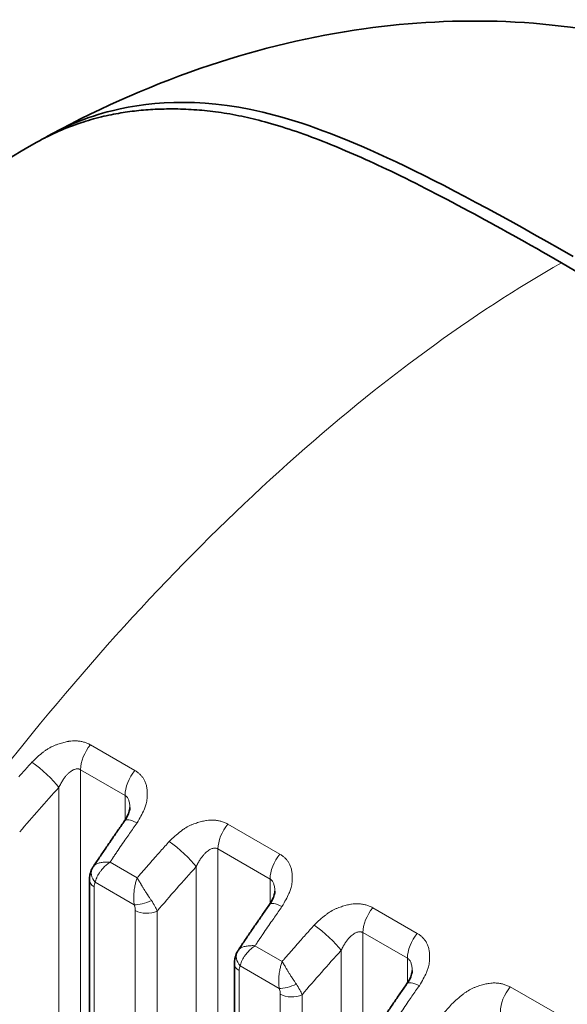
# Model space of a CAD drawing. Header units: millimetres. Extents: x 5 to 415, y 5 to 292.
# Tile 175 of 199: x 355 to 360, y 260 to 269. Entities that reach past the tile are written whole.
import ezdxf

# ---------------------------------------------------------------- set-up
doc = ezdxf.new("R2010")
doc.units = ezdxf.units.MM
doc.layers.add('Sichtbar (ISO)', color=7, linetype='Continuous', lineweight=35)
doc.layers.add('Sichtbar schmal (ISO)', color=7, linetype='Continuous', lineweight=18)

msp = doc.modelspace()

# ---------------------------------------------------------------- linework, layer by layer
at = {"layer": 'Sichtbar (ISO)'}
for p, q in [((356.05666257, 262.0093132), (356.05666257, 262.0093127)), ((355.68108775, 261.33391284), (355.68108775, 253.59432507)), ((357.40474417, 261.23099793), (357.40474417, 261.23099743)), ((357.02916935, 260.55559757), (357.02916935, 252.81558166)), ((358.6821151, 260.49350748), (358.6821151, 260.49350698))]:
    msp.add_line(p, q, dxfattribs=at)
for points, knots in [([(355.33274801, 268.27853481), (355.80177513, 268.53174923), (356.29476928, 268.74875005), (357.26670906, 269.07213585), (357.74682289, 269.18793888), (358.66865423, 269.31749506), (359.11358402, 269.34102713), (360.01170007, 269.3043403), (360.46913412, 269.23818702), (360.91195313, 269.12157702)], [0, 0, 0, 0, 0.3261029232, 0.3261029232, 0.6220244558, 0.6220244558, 0.8867307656, 0.8867307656, 1.1615136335, 1.1615136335, 1.1615136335, 1.1615136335]), ([(360.17756917, 267.13708788), (358.85198311, 267.90237609), (358.03707151, 268.28221721), (356.78085852, 268.62133484), (356.27895607, 268.58866167), (355.65330602, 268.43494233), (355.44447061, 268.34568959), (355.26245865, 268.2397987)], [-1.76560248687, -1.76560248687, -1.76560248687, -1.76560248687, -1.50898729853, -1.50898729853, -1.25023022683, -1.25023022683, -1.09088732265, -1.09088732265, -1.09088732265, -1.09088732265]), ([(360.07136768, 267.07806332), (359.75506005, 267.26069302), (359.46942726, 267.42044139), (359.20873779, 267.56062005), (358.92632421, 267.71248027), (358.67318439, 267.84137326), (358.44228433, 267.95105582), (358.22914582, 268.05230126), (358.03495717, 268.13717803), (357.85436362, 268.20798134), (357.6587206, 268.28468492), (357.47903294, 268.34487173), (357.31197595, 268.3902933), (357.23795685, 268.41041854), (357.16641737, 268.42764512), (357.09711504, 268.44220184), (357.02203751, 268.45797161), (356.94958552, 268.47060799), (356.87978847, 268.48041966), (356.80999141, 268.49023134), (356.7428493, 268.4972183), (356.67886043, 268.50199886), (356.60953915, 268.50717781), (356.54391855, 268.5097673), (356.4791606, 268.5104899), (356.42398222, 268.5111056), (356.36943015, 268.5103659), (356.31534781, 268.50815994), (356.2567586, 268.50577016), (356.19872068, 268.50165956), (356.14152697, 268.49583726), (356.08433327, 268.49001496), (356.02798379, 268.48248096), (355.97232786, 268.47320109), (355.91203394, 268.4631479), (355.85255398, 268.45104575), (355.79400023, 268.43689654), (355.72797995, 268.42094309), (355.66313715, 268.40238723), (355.59944226, 268.38120589), (355.53043947, 268.35825945), (355.46278389, 268.33223172), (355.396613, 268.30316606), (355.32680678, 268.27250357), (355.25865287, 268.23846016), (355.19211551, 268.20114475)], [0, 0, 0, 0, 0.05070209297, 0.05070209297, 0.05070209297, 0.10562936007, 0.10562936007, 0.10562936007, 0.15633145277, 0.15633145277, 0.15633145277, 0.21125871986, 0.21125871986, 0.21125871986, 0.23559572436, 0.23559572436, 0.23559572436, 0.26196081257, 0.26196081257, 0.26196081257, 0.28832590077, 0.28832590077, 0.28832590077, 0.31688807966, 0.31688807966, 0.31688807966, 0.34122508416, 0.34122508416, 0.34122508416, 0.36759017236, 0.36759017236, 0.36759017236, 0.39395526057, 0.39395526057, 0.39395526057, 0.42251743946, 0.42251743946, 0.42251743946, 0.45472174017, 0.45472174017, 0.45472174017, 0.48960973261, 0.48960973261, 0.48960973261, 0.52641441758, 0.52641441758, 0.52641441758, 0.52641441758]), ([(375.57110628, 258.12923764), (372.9878177, 259.62070923), (370.40452912, 261.11218083), (365.23795196, 264.09512403), (362.65466338, 265.58659562), (360.07136768, 267.07806332)], [-4.3840048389, -4.3840048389, -4.3840048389, -4.3840048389, -2.1920049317, -2.1920049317, -0.0000050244, -0.0000050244, -0.0000050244, -0.0000050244]), ([(356.00807943, 261.88747351), (356.02302137, 261.908881), (356.03509854, 261.9310918), (356.0467506, 261.96006871), (356.04959166, 261.96860463), (356.05537481, 261.99018566), (356.05666256, 262.00191545), (356.05666257, 262.0093127)], [0, 0, 0, 0, 0.017002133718, 0.017002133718, 0.024501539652, 0.024501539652, 0.037731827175, 0.037731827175, 0.037731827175, 0.037731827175]), ([(355.71761147, 261.46232707), (355.73675925, 261.49096033), (355.75595118, 261.51953678), (355.79442239, 261.5765746), (355.81370166, 261.60503597), (355.85234659, 261.66184218), (355.87171223, 261.69018702), (355.91052894, 261.74675873), (355.92997999, 261.7749856), (355.96896652, 261.83131994), (355.988502, 261.85942741), (356.00807921, 261.88747446)], [5.71702379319, 5.71702379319, 5.71702379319, 5.71702379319, 5.724218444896, 5.724218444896, 5.731413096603, 5.731413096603, 5.73860774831, 5.73860774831, 5.745802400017, 5.745802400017, 5.752997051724, 5.752997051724, 5.752997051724, 5.752997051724]), ([(355.68108775, 261.33391311), (355.68108792, 261.36531785), (355.68646591, 261.39707167), (355.7017929, 261.43444842), (355.70575155, 261.44259447), (355.71024568, 261.45044491)], [0, 0, 0, 0, 0.019851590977, 0.019851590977, 0.025538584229, 0.025538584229, 0.025538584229, 0.025538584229]), ([(357.35616104, 261.10915824), (357.37110297, 261.13056572), (357.38318014, 261.15277652), (357.3948322, 261.18175343), (357.39767327, 261.19028935), (357.40345641, 261.21187038), (357.40474417, 261.22360017), (357.40474417, 261.23099743)], [0, 0, 0, 0, 0.017002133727, 0.017002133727, 0.024501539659, 0.024501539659, 0.037731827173, 0.037731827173, 0.037731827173, 0.037731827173]), ([(357.06569307, 260.68401179), (357.08484085, 260.71264506), (357.10403278, 260.74122151), (357.14250399, 260.79825932), (357.16178327, 260.82672069), (357.20042819, 260.8835269), (357.21979384, 260.91187174), (357.25861054, 260.96844345), (357.27806159, 260.99667032), (357.31704812, 261.05300466), (357.33658361, 261.08111213), (357.35616081, 261.10915918)], [5.717023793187, 5.717023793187, 5.717023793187, 5.717023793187, 5.724218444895, 5.724218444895, 5.731413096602, 5.731413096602, 5.73860774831, 5.73860774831, 5.745802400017, 5.745802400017, 5.752997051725, 5.752997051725, 5.752997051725, 5.752997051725]), ([(357.02916935, 260.55559784), (357.02916952, 260.58700257), (357.03454752, 260.61875639), (357.0498745, 260.65613314), (357.05383315, 260.66427919), (357.05832728, 260.67212963)], [0, 0, 0, 0, 0.019851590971, 0.019851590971, 0.025538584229, 0.025538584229, 0.025538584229, 0.025538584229]), ([(358.63353196, 260.37166779), (358.64847389, 260.39307528), (358.66055107, 260.41528607), (358.67220313, 260.44426298), (358.67504419, 260.45279891), (358.68082733, 260.47437994), (358.68211509, 260.48610973), (358.6821151, 260.49350698)], [0, 0, 0, 0, 0.017002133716, 0.017002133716, 0.024501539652, 0.024501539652, 0.037731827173, 0.037731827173, 0.037731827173, 0.037731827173]), ([(358.34306399, 259.94652134), (358.36221178, 259.97515461), (358.38140371, 260.00373106), (358.41987492, 260.06076888), (358.43915419, 260.08923025), (358.47779911, 260.14603645), (358.49716476, 260.1743813), (358.53598146, 260.23095301), (358.55543251, 260.25917988), (358.59441905, 260.31551422), (358.61395453, 260.34362168), (358.63353174, 260.37166874)], [5.717023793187, 5.717023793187, 5.717023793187, 5.717023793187, 5.724218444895, 5.724218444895, 5.731413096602, 5.731413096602, 5.73860774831, 5.73860774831, 5.745802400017, 5.745802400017, 5.752997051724, 5.752997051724, 5.752997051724, 5.752997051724])]:
    msp.add_open_spline(points, degree=3, knots=knots, dxfattribs=at)
for points in [[(353.04347646, 266.61091409), (353.68725562, 267.21953054), (354.41066614, 267.76289274), (355.19211568, 268.20114444)], [(355.71024675, 261.45044677), (355.71256704, 261.45449969), (355.71502676, 261.45846232), (355.71761017, 261.46232583)], [(357.05832835, 260.6721315), (357.06064865, 260.67618441), (357.06310837, 260.68014705), (357.06569177, 260.68401055)]]:
    msp.add_open_spline(points, degree=3, dxfattribs=at)
at = {"layer": 'Sichtbar schmal (ISO)'}
for p, q in [((356.10427585, 262.35545322), (355.69055238, 262.59431657)), ((355.59900516, 262.36262877), (355.5990018, 253.79654556)), ((355.59900513, 262.36262878), (356.01272859, 262.12376548)), ((355.39651966, 262.19803256), (355.3965208, 253.97104249)), ((356.01272849, 261.89429077), (356.01272859, 262.1237655)), ((357.45235745, 261.57713794), (356.96792331, 261.85682613)), ((356.87637345, 261.62513967), (356.87635901, 253.05872864)), ((357.36081019, 261.34545018), (356.87637474, 261.62513874)), ((356.12513131, 261.35696033), (355.8723025, 261.50293113)), ((356.67389058, 261.46054212), (356.67389172, 253.23392036)), ((355.73435734, 261.31468385), (356.09812499, 261.10466265)), ((357.36081019, 261.34545021), (357.36081053, 261.11597615)), ((355.72502175, 261.27267559), (355.72502176, 253.53308781)), ((356.10746038, 253.31202176), (356.1074606, 261.05187442)), ((356.30994436, 253.30691748), (356.3099443, 261.04676999)), ((358.72972838, 260.8396475), (358.31600491, 261.07851085)), ((358.22445776, 260.84682302), (358.22446046, 252.2805871)), ((358.63818111, 260.60795978), (358.22445776, 260.84682302)), ((357.47321292, 260.57864506), (357.22038411, 260.72461586)), ((358.02197218, 260.68222684), (358.02197333, 252.4555896)), ((358.63818111, 260.60795978), (358.63818106, 260.3784851)), ((357.07310335, 260.49436031), (357.07310336, 252.7543444)), ((357.08243894, 260.53636857), (357.44620659, 260.32634737)), ((360.0070993, 260.10215705), (359.59337583, 260.3410204)), ((357.45554207, 252.53366909), (357.4555422, 260.27355914)), ((357.65802596, 252.52856487), (357.6580259, 260.26845471))]:
    msp.add_line(p, q, dxfattribs=at)
for centre, major_axis, ratio, start_param, end_param in [((355.77578181, 262.46469076), (-0.125, -0.21650635), 0.5773502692, 4.4300756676, 5.4977866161), ((355.23582152, 262.30860151), (0.18568234, -0.16739794), 0.1608180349, 0.6863492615, 2.2121573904), ((356.18950528, 262.22582741), (0.125, 0.21650635), 0.5773502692, 1.288483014, 2.3561936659), ((361.04269337, 254.66663275), (8.26169721, 12.00727927), 0.625476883, 1.3631954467, 1.4014168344), ((356.21307837, 261.74438237), (-0.20499916, 0.14309209), 0.2476391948, 5.329846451, 6.2831853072), ((357.05315274, 261.72720031), (-0.125, -0.21650635), 0.5773502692, 4.4300756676, 5.4977874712), ((360.94243641, 254.74109751), (6.46403917, 13.34286382), 0.5248291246, 1.2881239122, 1.2984045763), ((356.51319244, 261.57111106), (0.18568234, -0.16739794), 0.160818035, 0.6863492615, 2.2121573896), ((360.94242524, 254.74110292), (6.46403888, 13.34286322), 0.5248291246, 1.2984045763, 1.3011026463), ((357.53758688, 261.44751213), (0.125, 0.21650635), 0.5773502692, 1.288483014, 2.3561937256), ((360.94238789, 254.74112102), (-6.46403791, -13.34286121), 0.5248291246, 4.4444781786, 4.4456486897), ((362.16668793, 254.03467404), (-8.4032612, -12.21302369), 0.6254768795, 4.5173166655, 4.5275969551), ((355.84042329, 261.37592114), (-0.13017685, 0.07452507), 0.7739398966, 6.2831798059, 7.4306202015), ((362.16672858, 254.03464607), (8.40325956, 12.21302131), 0.6254768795, 1.3904841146, 1.3916917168), ((362.16669725, 254.03466763), (-8.40326082, -12.21302314), 0.6254768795, 4.5275969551, 4.5303255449), ((362.32006425, 253.92914233), (8.26169723, 12.00727927), 0.6254768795, 1.3631954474, 1.4014168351), ((355.83108775, 261.33391284), (-0.15, 0), 0.5773502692, 6.2831821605, 7.0685835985), ((355.80028309, 261.22271562), (-0.0481723, 0.10876919), 0.531627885, 0.372832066, 0.8760422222), ((356.2041637, 261.16597837), (-0.14179558, -0.0489286), 0.2606288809, 0.6408357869, 1.8639415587), ((356.13976923, 261.15176172), (-0.16855222, 0.1929249), 0.3460922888, 3.8708332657, 4.383902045), ((357.56115997, 260.9660671), (-0.20499916, 0.14309209), 0.2476391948, 5.329846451, 6.2831853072), ((356.21352632, 261.11311183), (0.15, 0), 0.5773502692, 3.9269936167, 5.4105201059), ((358.40123434, 260.94888504), (-0.125, -0.21650635), 0.5773502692, 4.4300756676, 5.4977865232), ((362.29051802, 253.96278223), (6.46403917, 13.34286381), 0.5248291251, 1.2881239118, 1.2984045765), ((357.86127404, 260.79279579), (0.18568234, -0.16739794), 0.160818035, 0.6863492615, 2.2121573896), ((358.81495781, 260.71002168), (0.125, 0.21650635), 0.5773502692, 1.288483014, 2.3561936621), ((362.2904695, 253.96280574), (-6.46403791, -13.34286121), 0.5248291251, 4.4444781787, 4.4456486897), ((362.29050685, 253.96278764), (6.46403888, 13.34286322), 0.5248291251, 1.2984045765, 1.3011026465), ((363.51476955, 253.25635875), (-8.40326119, -12.21302369), 0.6254768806, 4.5173166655, 4.5275969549), ((357.18850489, 260.59760587), (-0.13017685, 0.07452507), 0.7739398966, 6.2831798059, 7.4306202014), ((363.51477886, 253.25635234), (-8.40326082, -12.21302315), 0.6254768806, 4.5275969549, 4.5303255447), ((363.66814586, 253.15082704), (8.26169722, 12.00727927), 0.6254768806, 1.3631954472, 1.4014168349), ((357.17916935, 260.55559757), (-0.15, 0), 0.5773502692, 6.2831821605, 7.0685835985), ((363.5148102, 253.25633078), (8.40325955, 12.21302131), 0.6254768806, 1.3904841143, 1.3916917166), ((357.14836433, 260.44440071), (-0.04817191, 0.10876882), 0.5316283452, 0.3728336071, 0.8760450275), ((358.8385309, 260.22857665), (-0.20499916, 0.14309209), 0.2476391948, 5.329846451, 6.2831853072), ((357.5522453, 260.38766309), (-0.14179558, -0.0489286), 0.2606288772, 0.6408357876, 1.8639415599), ((357.48785081, 260.37344645), (-0.16855224, 0.19292491), 0.3460923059, 3.8708332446, 4.3839019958), ((359.67860526, 260.21139459), (-0.125, -0.21650635), 0.5773502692, 4.4300756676, 5.4977865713), ((357.56160792, 260.33479656), (0.15, 0), 0.5773502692, 3.9269936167, 5.4105201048), ((363.56788894, 253.22529179), (6.46403917, 13.34286382), 0.5248291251, 1.2881239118, 1.2984045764)]:
    msp.add_ellipse(centre, major_axis=major_axis, ratio=ratio, start_param=start_param, end_param=end_param, dxfattribs=at)
for points, knots in [([(354.72679557, 262.16429491), (354.81643555, 262.28133008), (354.90676323, 262.39705362), (354.99771497, 262.5114233), (356.6133243, 264.54301405), (358.42586165, 266.14739769), (360.07136768, 267.07806332)], [0, 0, 0, 0, 0.0532953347, 0.0532953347, 0.0532953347, 1, 1, 1, 1]), ([(355.69055238, 262.59431657), (355.67977338, 262.59996115), (355.66878143, 262.60495421), (355.65768288, 262.60928942), (355.64715559, 262.61340148), (355.63653129, 262.61692145), (355.62589047, 262.61987327), (355.61555181, 262.62274127), (355.60519748, 262.62507249), (355.59491531, 262.62689663), (355.58335908, 262.62894681), (355.57187007, 262.63023818), (355.56014815, 262.63086565), (355.54850598, 262.63148884), (355.53662821, 262.63145522), (355.52417483, 262.6306666), (355.5144227, 262.63004903), (355.50431622, 262.62896422), (355.49370176, 262.62728953), (355.49098797, 262.62686136), (355.48823975, 262.62640615), (355.48546273, 262.625923), (355.47201674, 262.62358369), (355.45789348, 262.62056747), (355.44372588, 262.61694846), (355.42852244, 262.61306485), (355.41327458, 262.60848843), (355.39869518, 262.60362852), (355.39056596, 262.60091871), (355.38264333, 262.5981263), (355.37503233, 262.59535295), (355.36640417, 262.59220896), (355.35823689, 262.58895725), (355.35029344, 262.58553553), (355.333155, 262.57815298), (355.31701169, 262.57003655), (355.29981855, 262.55971235), (355.29117004, 262.55451905), (355.28226551, 262.5487522), (355.27292765, 262.54213828), (355.26538467, 262.53679565), (355.25749648, 262.53093815), (355.24933965, 262.52460824), (355.23331311, 262.51217124), (355.21626283, 262.49791355), (355.19859328, 262.48212176), (355.18173266, 262.46705293), (355.16430002, 262.45059292), (355.14641418, 262.43280523)], [0, 0, 0, 0, 0.0696834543, 0.0696834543, 0.0696834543, 0.1357801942, 0.1357801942, 0.1357801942, 0.2, 0.2, 0.2, 0.272177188, 0.272177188, 0.272177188, 0.3438633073, 0.3438633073, 0.3438633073, 0.4, 0.4, 0.4, 0.4143524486, 0.4143524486, 0.4143524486, 0.4838452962, 0.4838452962, 0.4838452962, 0.5584189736, 0.5584189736, 0.5584189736, 0.6, 0.6, 0.6, 0.6471380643, 0.6471380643, 0.6471380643, 0.7488411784, 0.7488411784, 0.7488411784, 0.8, 0.8, 0.8, 0.8413253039, 0.8413253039, 0.8413253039, 0.9225212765, 0.9225212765, 0.9225212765, 1, 1, 1, 1]), ([(355.14641418, 262.43280523), (355.13279053, 262.41769275), (355.11905336, 262.40239348), (355.10542582, 262.38719143), (355.09176317, 262.37195021), (355.07821042, 262.3568071), (355.0646618, 262.34160767), (355.05111318, 262.32640825), (355.03756883, 262.31115234), (355.02408382, 262.295878)], [0.00085647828, 0.00085647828, 0.00085647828, 0.00085647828, 0.33333333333, 0.33333333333, 0.33333333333, 0.66666666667, 0.66666666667, 0.66666666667, 1, 1, 1, 1]), ([(355.39652003, 262.19803231), (355.40240659, 262.21069164), (355.41446098, 262.23432064), (355.43373303, 262.26598451), (355.45288859, 262.29261058), (355.47157921, 262.31458068), (355.48948595, 262.33223136), (355.50634471, 262.34593146), (355.52201819, 262.35613296), (355.53654081, 262.36333127), (355.55008662, 262.36796086), (355.56286947, 262.37029861), (355.57519393, 262.37044021), (355.58740168, 262.36818449), (355.59515751, 262.36485012), (355.59900512, 262.3626288)], [0.000003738, 0.000003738, 0.000003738, 0.000003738, 0.11501548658, 0.2202312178, 0.31702696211, 0.4063137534, 0.48850397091, 0.56383284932, 0.63287433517, 0.6967235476, 0.7569514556, 0.81530021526, 0.87314537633, 0.93356801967, 1, 1, 1, 1]), ([(356.12337776, 261.86875399), (356.13680176, 261.89057203), (356.14891172, 261.91143953), (356.15959866, 261.93119366), (356.17085722, 261.95200442), (356.18053108, 261.9715807), (356.18841656, 261.9893829), (356.19133195, 261.99596465), (356.19400363, 262.0023018), (356.19642222, 262.00835904), (356.20152846, 262.02114738), (356.20532843, 262.03277728), (356.20832516, 262.04384892), (356.21298016, 262.06104714), (356.21577239, 262.07690689), (356.21738158, 262.09390302), (356.2178141, 262.09847121), (356.21815251, 262.10312174), (356.21838815, 262.10790002), (356.21887601, 262.11779288), (356.21919662, 262.12823376), (356.21913048, 262.13887684), (356.21904726, 262.15226768), (356.21833663, 262.16597407), (356.21683702, 262.17928937), (356.2154321, 262.19176387), (356.21333592, 262.2038898), (356.21073358, 262.21514786), (356.20804913, 262.2267611), (356.20454602, 262.23741096), (356.20042057, 262.24734511), (356.19631965, 262.25722019), (356.19160393, 262.26639161), (356.18632146, 262.27508684), (356.18189724, 262.28236933), (356.17707254, 262.28931876), (356.17180077, 262.29603751), (356.17097255, 262.29709305), (356.17013496, 262.29814321), (356.16928788, 262.29918785), (356.16333589, 262.30652805), (356.15691721, 262.31359715), (356.15000574, 262.32034477), (356.14330966, 262.3268821), (356.13615071, 262.33311788), (356.12851291, 262.33899934), (356.12090987, 262.34485403), (356.11283194, 262.35035783), (356.10427585, 262.35545322)], [0, 0, 0, 0, 0.0818672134, 0.0818672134, 0.0818672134, 0.1681134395, 0.1681134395, 0.1681134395, 0.2, 0.2, 0.2, 0.2673204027, 0.2673204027, 0.2673204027, 0.3718930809, 0.3718930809, 0.3718930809, 0.4, 0.4, 0.4, 0.4581919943, 0.4581919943, 0.4581919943, 0.5314075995, 0.5314075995, 0.5314075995, 0.6, 0.6, 0.6, 0.6707564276, 0.6707564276, 0.6707564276, 0.7410920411, 0.7410920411, 0.7410920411, 0.8, 0.8, 0.8, 0.8092547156, 0.8092547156, 0.8092547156, 0.8742830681, 0.8742830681, 0.8742830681, 0.9372848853, 0.9372848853, 0.9372848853, 1, 1, 1, 1]), ([(356.01272859, 262.12376553), (356.01593801, 262.12191251), (356.02202946, 262.11756878), (356.0302222, 262.10914848), (356.03746085, 262.09882488), (356.04377021, 262.08639133), (356.04907473, 262.07159236), (356.05321923, 262.0541232), (356.05596851, 262.03365635), (356.05664764, 262.01814902), (356.05666257, 262.0096795), (356.05666257, 262.0093132)], [0, 0, 0, 0, 0.05541655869, 0.11012060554, 0.16573002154, 0.22336506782, 0.28408890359, 0.34891881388, 0.41891066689, 0.4950670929, 0.4985056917, 0.4985056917, 0.4985056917, 0.4985056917]), ([(356.02061886, 261.72059699), (356.03200965, 261.73707272), (356.04340159, 261.75356316), (356.05477543, 261.7700109), (356.06614927, 261.78645864), (356.07750489, 261.80286385), (356.08896909, 261.81936489), (356.10040439, 261.83582433), (356.11194801, 261.85237874), (356.12337776, 261.86875399)], [0, 0, 0, 0, 0.33333333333, 0.33333333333, 0.33333333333, 0.66666666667, 0.66666666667, 0.66666666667, 0.99915973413, 0.99915973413, 0.99915973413, 0.99915973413]), ([(356.96792331, 261.85682613), (356.9571443, 261.8624707), (356.94615236, 261.86746376), (356.9350538, 261.87179897), (356.92452651, 261.87591103), (356.91390222, 261.87943101), (356.90326139, 261.88238283), (356.89292273, 261.88525082), (356.88256841, 261.88758204), (356.87228623, 261.88940619), (356.86073001, 261.89145636), (356.84924099, 261.89274774), (356.83751907, 261.8933752), (356.8258769, 261.8939984), (356.81399914, 261.89396477), (356.80154575, 261.89317615), (356.79179363, 261.89255859), (356.78168714, 261.89147378), (356.77107269, 261.88979908), (356.7683589, 261.88937091), (356.76561067, 261.8889157), (356.76283365, 261.88843256), (356.74938767, 261.88609324), (356.73526441, 261.88307702), (356.7210968, 261.87945801), (356.70589336, 261.8755744), (356.6906455, 261.87099798), (356.67606611, 261.86613807), (356.66793688, 261.86342826), (356.66001426, 261.86063585), (356.65240326, 261.8578625), (356.6437751, 261.85471851), (356.63560781, 261.8514668), (356.62766437, 261.84804509), (356.61052592, 261.84066253), (356.59438261, 261.8325461), (356.57718947, 261.8222219), (356.56854096, 261.8170286), (356.55963644, 261.81126175), (356.55029858, 261.80464783), (356.54275559, 261.79930521), (356.53486741, 261.7934477), (356.52671058, 261.78711779), (356.51068404, 261.77468079), (356.49363375, 261.7604231), (356.4759642, 261.74463131), (356.45910358, 261.72956248), (356.44167094, 261.71310247), (356.4237851, 261.69531478)], [0, 0, 0, 0, 0.0696834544, 0.0696834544, 0.0696834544, 0.1357801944, 0.1357801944, 0.1357801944, 0.2, 0.2, 0.2, 0.2721771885, 0.2721771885, 0.2721771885, 0.3438633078, 0.3438633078, 0.3438633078, 0.4, 0.4, 0.4, 0.4143524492, 0.4143524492, 0.4143524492, 0.4838452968, 0.4838452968, 0.4838452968, 0.5584189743, 0.5584189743, 0.5584189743, 0.6, 0.6, 0.6, 0.6471380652, 0.6471380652, 0.6471380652, 0.7488411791, 0.7488411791, 0.7488411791, 0.8, 0.8, 0.8, 0.8413253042, 0.8413253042, 0.8413253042, 0.9225212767, 0.9225212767, 0.9225212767, 1, 1, 1, 1]), ([(356.4237851, 261.69531478), (356.41016142, 261.68020226), (356.39642421, 261.66490295), (356.38279662, 261.64970085), (356.36913394, 261.63445958), (356.35558114, 261.61931643), (356.34203249, 261.60411696), (356.32848383, 261.58891749), (356.31493943, 261.57366154), (356.30145437, 261.55838716)], [0.00085647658, 0.00085647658, 0.00085647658, 0.00085647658, 0.33333333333, 0.33333333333, 0.33333333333, 0.66666666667, 0.66666666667, 0.66666666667, 1, 1, 1, 1]), ([(355.91508594, 261.56601058), (355.91375096, 261.56405202), (355.91214679, 261.56169379), (355.91051362, 261.55929144), (355.90888045, 261.55688909), (355.90721827, 261.55444266), (355.90556517, 261.552005), (355.90391208, 261.54956734), (355.90226807, 261.54713845), (355.90062122, 261.54470037)], [0, 0, 0, 0, 0.3333333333, 0.3333333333, 0.3333333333, 0.6666666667, 0.6666666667, 0.6666666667, 1, 1, 1, 1]), ([(356.67389095, 261.46054187), (356.67977751, 261.47320119), (356.69183191, 261.49683019), (356.71110395, 261.52849406), (356.73025951, 261.55512013), (356.74895013, 261.57709023), (356.76685688, 261.59474092), (356.78371564, 261.60844101), (356.79938912, 261.61864251), (356.81391174, 261.62584083), (356.82745754, 261.63047042), (356.8402404, 261.63280816), (356.85256485, 261.63294976), (356.86477211, 261.63069414), (356.87252752, 261.62736006), (356.87637474, 261.6251391)], [0.000003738, 0.000003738, 0.000003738, 0.000003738, 0.11501548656, 0.22023121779, 0.31702696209, 0.40631375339, 0.4885039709, 0.56383284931, 0.63287433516, 0.69672354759, 0.75695145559, 0.81530021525, 0.87314537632, 0.93356801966, 0.99999253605, 0.99999253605, 0.99999253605, 0.99999253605]), ([(357.47145936, 261.09043872), (357.48488336, 261.11225676), (357.49699333, 261.13312426), (357.50768026, 261.15287839), (357.51893882, 261.17368915), (357.52861268, 261.19326542), (357.53649817, 261.21106762), (357.53941355, 261.21764937), (357.54208523, 261.22398653), (357.54450382, 261.23004377), (357.54961007, 261.2428321), (357.55341003, 261.25446201), (357.55640676, 261.26553365), (357.56106176, 261.28273186), (357.56385399, 261.29859162), (357.56546318, 261.31558774), (357.5658957, 261.32015594), (357.56623411, 261.32480646), (357.56646975, 261.32958474), (357.56695761, 261.33947761), (357.56727823, 261.34991849), (357.56721208, 261.36056157), (357.56712887, 261.3739524), (357.56641824, 261.38765879), (357.56491862, 261.40097409), (357.5635137, 261.4134486), (357.56141753, 261.42557452), (357.55881518, 261.43683258), (357.55613074, 261.44844583), (357.55262762, 261.45909568), (357.54850217, 261.46902984), (357.54440125, 261.47890491), (357.53968554, 261.48807633), (357.53440306, 261.49677157), (357.52997885, 261.50405405), (357.52515415, 261.51100349), (357.51988237, 261.51772223), (357.51905415, 261.51877778), (357.51821656, 261.51982793), (357.51736948, 261.52087258), (357.51141749, 261.52821277), (357.50499881, 261.53528188), (357.49808734, 261.54202949), (357.49139126, 261.54856683), (357.48423231, 261.55480261), (357.47659451, 261.56068407), (357.46899147, 261.56653876), (357.46091354, 261.57204255), (357.45235745, 261.57713794)], [0, 0, 0, 0, 0.0818672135, 0.0818672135, 0.0818672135, 0.1681134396, 0.1681134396, 0.1681134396, 0.2, 0.2, 0.2, 0.2673204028, 0.2673204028, 0.2673204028, 0.3718930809, 0.3718930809, 0.3718930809, 0.4, 0.4, 0.4, 0.4581919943, 0.4581919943, 0.4581919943, 0.5314075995, 0.5314075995, 0.5314075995, 0.6, 0.6, 0.6, 0.6707564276, 0.6707564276, 0.6707564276, 0.7410920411, 0.7410920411, 0.7410920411, 0.8, 0.8, 0.8, 0.8092547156, 0.8092547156, 0.8092547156, 0.8742830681, 0.8742830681, 0.8742830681, 0.9372848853, 0.9372848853, 0.9372848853, 1, 1, 1, 1]), ([(355.71760996, 261.46232461), (355.72179411, 261.46858183), (355.72762515, 261.47397919), (355.73451636, 261.47858841), (355.74299787, 261.48426131), (355.75305919, 261.48875916), (355.76391846, 261.49222846), (355.77477773, 261.49569775), (355.78644212, 261.49813215), (355.79851928, 261.49993446), (355.81059645, 261.50173677), (355.82308429, 261.50290908), (355.8354917, 261.5033428), (355.84789911, 261.50377652), (355.86023251, 261.50346465), (355.87230306, 261.50293043)], [0.03750046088, 0.03750046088, 0.03750046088, 0.03750046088, 0.2, 0.2, 0.2, 0.4, 0.4, 0.4, 0.6, 0.6, 0.6, 0.8, 0.8, 0.8, 0.9999999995, 0.9999999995, 0.9999999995, 0.9999999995]), ([(355.73435734, 261.31468385), (355.73582395, 261.32164815), (355.73774571, 261.32872234), (355.74006432, 261.33582931), (355.74241833, 261.34304478), (355.74518217, 261.35029391), (355.74830226, 261.35747436), (355.75179983, 261.36552352), (355.75574627, 261.3734857), (355.76005085, 261.38117785), (355.7640698, 261.38835957), (355.7683939, 261.39528985), (355.77302469, 261.40211726), (355.77840119, 261.41004411), (355.78419106, 261.417835), (355.79052141, 261.42568137), (355.79491941, 261.43113261), (355.79958077, 261.43660982), (355.80457801, 261.44215513), (355.80713692, 261.44499467), (355.80978226, 261.44785161), (355.81251303, 261.45071797), (355.82079846, 261.4594148), (355.82987613, 261.46820039), (355.83965596, 261.47683123), (355.84981183, 261.48579392), (355.86072333, 261.49458456), (355.87230232, 261.50293137)], [0, 0, 0, 0, 0.10570726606, 0.10570726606, 0.10570726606, 0.21302828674, 0.21302828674, 0.21302828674, 0.33333333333, 0.33333333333, 0.33333333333, 0.44565540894, 0.44565540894, 0.44565540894, 0.57606499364, 0.57606499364, 0.57606499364, 0.66666666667, 0.66666666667, 0.66666666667, 0.71306044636, 0.71306044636, 0.71306044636, 0.85382403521, 0.85382403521, 0.85382403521, 0.99999999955, 0.99999999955, 0.99999999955, 0.99999999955]), ([(355.87230232, 261.50293136), (355.87445887, 261.50604842), (355.876606, 261.50917122), (355.87873014, 261.51230373), (355.88085429, 261.51543623), (355.88295544, 261.51857844), (355.88507091, 261.52171378), (355.88718638, 261.52484911), (355.88931623, 261.5279775), (355.89116233, 261.53068433)], [0, 0, 0, 0, 0.33333333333, 0.33333333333, 0.33333333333, 0.66666666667, 0.66666666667, 0.66666666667, 0.99999955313, 0.99999955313, 0.99999955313, 0.99999955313]), ([(356.14699015, 261.38234604), (356.14491313, 261.37993293), (356.14253967, 261.37717849), (356.14015615, 261.37443105), (356.13763875, 261.3715293), (356.13511009, 261.36863543), (356.13260217, 261.36572603), (356.13009424, 261.36281664), (356.12760705, 261.35989172), (356.12513113, 261.35696056)], [0.01772805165, 0.01772805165, 0.01772805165, 0.01772805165, 0.33333333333, 0.33333333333, 0.33333333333, 0.66666666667, 0.66666666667, 0.66666666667, 1, 1, 1, 1]), ([(356.15862469, 261.39572155), (356.16058722, 261.39797569), (356.1625421, 261.40022361), (356.16450386, 261.4024817), (356.16646562, 261.40473979), (356.16843427, 261.40700804), (356.17036819, 261.40923585), (356.1721809, 261.41132402), (356.17396313, 261.41337663), (356.17547801, 261.41512325)], [0, 0, 0, 0, 0.33333333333, 0.33333333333, 0.33333333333, 0.66666666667, 0.66666666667, 0.66666666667, 0.97910780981, 0.97910780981, 0.97910780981, 0.97910780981]), ([(356.12513113, 261.35696056), (356.12075006, 261.3444409), (356.11671837, 261.33162404), (356.11317105, 261.31872828), (356.10979313, 261.30644838), (356.10685421, 261.29410223), (356.10437891, 261.2819444), (356.10363108, 261.27827131), (356.10292523, 261.27461518), (356.10226116, 261.27098215), (356.1007961, 261.26296698), (356.09953013, 261.25507041), (356.09844288, 261.24723957), (356.0969333, 261.23636688), (356.09576645, 261.22562092), (356.09490032, 261.21483906), (356.09418874, 261.20598117), (356.09368043, 261.19709751), (356.09336688, 261.18810234), (356.09332711, 261.1869615), (356.09329058, 261.18581896), (356.09325747, 261.18467494), (356.09298696, 261.17532773), (356.09294742, 261.16588326), (356.09321494, 261.15645864), (356.09346582, 261.1476206), (356.09398618, 261.13880036), (356.09480813, 261.13008359), (356.09561933, 261.12148074), (356.09672345, 261.11297888), (356.09812499, 261.10466265)], [0, 0, 0, 0, 0.1488141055, 0.1488141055, 0.1488141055, 0.2905212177, 0.2905212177, 0.2905212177, 0.3333333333, 0.3333333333, 0.3333333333, 0.4277854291, 0.4277854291, 0.4277854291, 0.5589268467, 0.5589268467, 0.5589268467, 0.6666666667, 0.6666666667, 0.6666666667, 0.680331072, 0.680331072, 0.680331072, 0.791975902, 0.791975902, 0.791975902, 0.8966721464, 0.8966721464, 0.8966721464, 1, 1, 1, 1]), ([(356.12513113, 261.35696056), (356.1303782, 261.34748281), (356.13650297, 261.33716087), (356.14316762, 261.32571876), (356.14854394, 261.3164885), (356.15426702, 261.30653616), (356.16050616, 261.29597595), (356.16200124, 261.29344541), (356.1635259, 261.29088012), (356.16508239, 261.28828182), (356.16916449, 261.28146745), (356.1734648, 261.27442713), (356.17796512, 261.26714768), (356.18234165, 261.26006846), (356.18690737, 261.25276301), (356.19164032, 261.24522894), (356.19274559, 261.24346953), (356.19385986, 261.24169786), (356.19498331, 261.23991414), (356.20020813, 261.23161856), (356.20563201, 261.22306081), (356.2112645, 261.21427411), (356.21493987, 261.20854053), (356.21870395, 261.20270975), (356.2225554, 261.19679786), (356.22401747, 261.19455361), (356.22549176, 261.19229797), (356.22697755, 261.19003227), (356.23193105, 261.18247861), (356.23701291, 261.17481213), (356.24219056, 261.16709023), (356.24716851, 261.15966617), (356.25223516, 261.15219067), (356.25734581, 261.14473754)], [0, 0, 0, 0, 0.2, 0.2, 0.2, 0.361338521, 0.361338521, 0.361338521, 0.4, 0.4, 0.4, 0.5013945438, 0.5013945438, 0.5013945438, 0.6, 0.6, 0.6, 0.6230270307, 0.6230270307, 0.6230270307, 0.7301191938, 0.7301191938, 0.7301191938, 0.8, 0.8, 0.8, 0.8265278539, 0.8265278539, 0.8265278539, 0.9149695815, 0.9149695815, 0.9149695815, 1, 1, 1, 1]), ([(357.36081019, 261.34545025), (357.36401961, 261.34359723), (357.37011106, 261.3392535), (357.3783038, 261.33083321), (357.38554245, 261.32050961), (357.39185181, 261.30807606), (357.39715633, 261.29327709), (357.40130083, 261.27580792), (357.40405011, 261.25534107), (357.40472924, 261.23983375), (357.40474417, 261.23136422), (357.40474417, 261.23099793)], [0, 0, 0, 0, 0.0554165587, 0.11012060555, 0.16573002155, 0.22336506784, 0.28408890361, 0.3489188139, 0.4189106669, 0.49506709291, 0.49850569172, 0.49850569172, 0.49850569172, 0.49850569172]), ([(358.31600491, 261.07851085), (358.3052259, 261.08415542), (358.29423396, 261.08914849), (358.28313541, 261.09348369), (358.27260811, 261.09759576), (358.26198382, 261.10111573), (358.25134299, 261.10406755), (358.24100433, 261.10693555), (358.23065001, 261.10926676), (358.22036783, 261.11109091), (358.20881161, 261.11314108), (358.19732259, 261.11443246), (358.18560067, 261.11505992), (358.17395851, 261.11568312), (358.16208074, 261.1156495), (358.14962735, 261.11486087), (358.13987523, 261.11424331), (358.12976874, 261.1131585), (358.11915429, 261.11148381), (358.1164405, 261.11105564), (358.11369227, 261.11060042), (358.11091526, 261.11011728), (358.09746927, 261.10777797), (358.08334601, 261.10476174), (358.0691784, 261.10114273), (358.05397496, 261.09725913), (358.03872711, 261.09268271), (358.02414771, 261.08782279), (358.01601848, 261.08511299), (358.00809586, 261.08232057), (358.00048486, 261.07954723), (357.9918567, 261.07640324), (357.98368942, 261.07315153), (357.97574597, 261.06972981), (357.95860753, 261.06234726), (357.94246421, 261.05423083), (357.92527108, 261.04390662), (357.91662256, 261.03871333), (357.90771804, 261.03294647), (357.89838018, 261.02633255), (357.89083719, 261.02098993), (357.88294901, 261.01513242), (357.87479218, 261.00880252), (357.85876564, 260.99636552), (357.84171536, 260.98210783), (357.8240458, 260.96631603), (357.80718518, 260.95124721), (357.78975255, 260.9347872), (357.77186671, 260.9169995)], [0, 0, 0, 0, 0.0696834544, 0.0696834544, 0.0696834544, 0.1357801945, 0.1357801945, 0.1357801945, 0.2, 0.2, 0.2, 0.2721771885, 0.2721771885, 0.2721771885, 0.3438633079, 0.3438633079, 0.3438633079, 0.4, 0.4, 0.4, 0.4143524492, 0.4143524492, 0.4143524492, 0.4838452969, 0.4838452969, 0.4838452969, 0.5584189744, 0.5584189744, 0.5584189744, 0.6, 0.6, 0.6, 0.6471380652, 0.6471380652, 0.6471380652, 0.7488411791, 0.7488411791, 0.7488411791, 0.8, 0.8, 0.8, 0.8413253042, 0.8413253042, 0.8413253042, 0.9225212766, 0.9225212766, 0.9225212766, 1, 1, 1, 1]), ([(357.36870047, 260.94228172), (357.38009125, 260.95875744), (357.39148319, 260.97524789), (357.40285703, 260.99169563), (357.41423087, 261.00814337), (357.42558649, 261.02454858), (357.43705069, 261.04104962), (357.44848599, 261.05750906), (357.46002961, 261.07406346), (357.47145936, 261.09043872)], [0, 0, 0, 0, 0.33333333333, 0.33333333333, 0.33333333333, 0.66666666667, 0.66666666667, 0.66666666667, 0.99915973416, 0.99915973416, 0.99915973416, 0.99915973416]), ([(357.77186671, 260.9169995), (357.75824302, 260.90188698), (357.74450581, 260.88658767), (357.73087823, 260.87138557), (357.71721554, 260.85614431), (357.70366275, 260.84100115), (357.69011409, 260.82580168), (357.67656543, 260.81060221), (357.66302103, 260.79534626), (357.64953597, 260.78007188)], [0.00085647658, 0.00085647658, 0.00085647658, 0.00085647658, 0.33333333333, 0.33333333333, 0.33333333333, 0.66666666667, 0.66666666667, 0.66666666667, 1, 1, 1, 1]), ([(358.02197255, 260.68222659), (358.02785911, 260.69488592), (358.03991351, 260.71851492), (358.05918555, 260.75017879), (358.07834112, 260.77680486), (358.09703173, 260.79877496), (358.11493848, 260.81642564), (358.13179724, 260.83012574), (358.14747072, 260.84032724), (358.16199334, 260.84752555), (358.17553914, 260.85215514), (358.188322, 260.85449288), (358.20064645, 260.85463449), (358.21285421, 260.85237877), (358.22061004, 260.8490444), (358.22445764, 260.84682308)], [0.00000373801, 0.00000373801, 0.00000373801, 0.00000373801, 0.11501548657, 0.22023121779, 0.3170269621, 0.40631375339, 0.4885039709, 0.56383284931, 0.63287433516, 0.69672354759, 0.75695145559, 0.81530021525, 0.87314537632, 0.93356801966, 1, 1, 1, 1]), ([(358.74883029, 260.35294827), (358.76225428, 260.37476631), (358.77436425, 260.39563381), (358.78505118, 260.41538794), (358.79630975, 260.4361987), (358.8059836, 260.45577497), (358.81386909, 260.47357718), (358.81678448, 260.48015893), (358.81945615, 260.48649608), (358.82187474, 260.49255332), (358.82698099, 260.50534166), (358.83078095, 260.51697156), (358.83377769, 260.5280432), (358.83843269, 260.54524142), (358.84122491, 260.56110117), (358.84283411, 260.57809729), (358.84326663, 260.58266549), (358.84360503, 260.58731601), (358.84384067, 260.5920943), (358.84432853, 260.60198716), (358.84464915, 260.61242804), (358.84458301, 260.62307112), (358.84449979, 260.63646196), (358.84378916, 260.65016835), (358.84228955, 260.66348365), (358.84088463, 260.67595815), (358.83878845, 260.68808407), (358.83618611, 260.69934214), (358.83350166, 260.71095538), (358.82999855, 260.72160523), (358.82587309, 260.73153939), (358.82177218, 260.74141446), (358.81705646, 260.75058589), (358.81177398, 260.75928112), (358.80734977, 260.76656361), (358.80252507, 260.77351304), (358.7972533, 260.78023178), (358.79642508, 260.78128733), (358.79558749, 260.78233749), (358.79474041, 260.78338213), (358.78878841, 260.79072233), (358.78236974, 260.79779143), (358.77545827, 260.80453905), (358.76876218, 260.81107638), (358.76160324, 260.81731216), (358.75396544, 260.82319362), (358.7463624, 260.82904831), (358.73828447, 260.8345521), (358.72972838, 260.8396475)], [0, 0, 0, 0, 0.0818672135, 0.0818672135, 0.0818672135, 0.1681134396, 0.1681134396, 0.1681134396, 0.2, 0.2, 0.2, 0.2673204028, 0.2673204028, 0.2673204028, 0.371893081, 0.371893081, 0.371893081, 0.4, 0.4, 0.4, 0.4581919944, 0.4581919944, 0.4581919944, 0.5314075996, 0.5314075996, 0.5314075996, 0.6, 0.6, 0.6, 0.6707564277, 0.6707564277, 0.6707564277, 0.7410920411, 0.7410920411, 0.7410920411, 0.8, 0.8, 0.8, 0.8092547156, 0.8092547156, 0.8092547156, 0.8742830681, 0.8742830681, 0.8742830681, 0.9372848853, 0.9372848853, 0.9372848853, 1, 1, 1, 1]), ([(357.22038392, 260.72461609), (357.22254047, 260.72773315), (357.2246876, 260.73085595), (357.22681174, 260.73398845), (357.22893589, 260.73712096), (357.23103704, 260.74026317), (357.23315251, 260.7433985), (357.23526799, 260.74653383), (357.23739783, 260.74966222), (357.23924393, 260.75236906)], [0, 0, 0, 0, 0.33333333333, 0.33333333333, 0.33333333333, 0.66666666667, 0.66666666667, 0.66666666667, 0.99999955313, 0.99999955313, 0.99999955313, 0.99999955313]), ([(357.26316754, 260.7876953), (357.26183256, 260.78573674), (357.26022839, 260.78337851), (357.25859522, 260.78097616), (357.25696205, 260.77857381), (357.25529987, 260.77612738), (357.25364677, 260.77368972), (357.25199368, 260.77125206), (357.25034967, 260.76882317), (357.24870282, 260.76638509)], [0, 0, 0, 0, 0.3333333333, 0.3333333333, 0.3333333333, 0.6666666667, 0.6666666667, 0.6666666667, 1, 1, 1, 1]), ([(357.06569156, 260.68400933), (357.06987571, 260.69026656), (357.07570676, 260.69566392), (357.08259797, 260.70027314), (357.09107948, 260.70594604), (357.10114081, 260.71044389), (357.11200008, 260.71391319), (357.12285935, 260.71738248), (357.13452374, 260.71981688), (357.14660091, 260.72161919), (357.15867807, 260.7234215), (357.17116591, 260.72459381), (357.18357331, 260.72502753), (357.19598072, 260.72546125), (357.20831412, 260.72514937), (357.22038466, 260.72461516)], [0.03750044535, 0.03750044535, 0.03750044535, 0.03750044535, 0.2, 0.2, 0.2, 0.4, 0.4, 0.4, 0.6, 0.6, 0.6, 0.8, 0.8, 0.8, 0.9999999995, 0.9999999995, 0.9999999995, 0.9999999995]), ([(357.08243894, 260.53636857), (357.08390555, 260.54333287), (357.08582731, 260.55040706), (357.08814592, 260.55751403), (357.09049993, 260.56472951), (357.09326377, 260.57197864), (357.09638386, 260.57915908), (357.09988143, 260.58720824), (357.10382787, 260.59517042), (357.10813245, 260.60286257), (357.1121514, 260.6100443), (357.1164755, 260.61697457), (357.12110629, 260.62380198), (357.1264828, 260.63172883), (357.13227266, 260.63951973), (357.13860302, 260.64736609), (357.14300101, 260.65281733), (357.14766237, 260.65829455), (357.15265961, 260.66383985), (357.15521852, 260.6666794), (357.15786386, 260.66953633), (357.16059463, 260.67240269), (357.16888006, 260.68109953), (357.17795773, 260.68988511), (357.18773757, 260.69851595), (357.19789343, 260.70747864), (357.20880493, 260.71626929), (357.22038392, 260.72461609)], [0, 0, 0, 0, 0.10570726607, 0.10570726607, 0.10570726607, 0.21302828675, 0.21302828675, 0.21302828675, 0.33333333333, 0.33333333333, 0.33333333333, 0.44565540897, 0.44565540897, 0.44565540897, 0.57606499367, 0.57606499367, 0.57606499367, 0.66666666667, 0.66666666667, 0.66666666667, 0.71306044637, 0.71306044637, 0.71306044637, 0.85382403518, 0.85382403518, 0.85382403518, 0.99999999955, 0.99999999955, 0.99999999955, 0.99999999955]), ([(357.47321273, 260.57864529), (357.46883167, 260.56612562), (357.46479997, 260.55330877), (357.46125265, 260.540413), (357.45787474, 260.52813311), (357.45493581, 260.51578695), (357.45246051, 260.50362912), (357.45171268, 260.49995603), (357.45100683, 260.4962999), (357.45034276, 260.49266688), (357.4488777, 260.4846517), (357.44761173, 260.47675513), (357.44652448, 260.46892429), (357.4450149, 260.4580516), (357.44384805, 260.44730564), (357.44298192, 260.43652378), (357.44227034, 260.4276659), (357.44176203, 260.41878224), (357.44144848, 260.40978706), (357.44140871, 260.40864622), (357.44137218, 260.40750369), (357.44133907, 260.40635967), (357.44106856, 260.39701245), (357.44102902, 260.38756799), (357.44129655, 260.37814337), (357.44154742, 260.36930532), (357.44206778, 260.36048508), (357.44288973, 260.35176831), (357.44370094, 260.34316547), (357.44480506, 260.33466361), (357.44620659, 260.32634737)], [0, 0, 0, 0, 0.1488141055, 0.1488141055, 0.1488141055, 0.2905212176, 0.2905212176, 0.2905212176, 0.3333333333, 0.3333333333, 0.3333333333, 0.427785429, 0.427785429, 0.427785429, 0.5589268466, 0.5589268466, 0.5589268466, 0.6666666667, 0.6666666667, 0.6666666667, 0.6803310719, 0.6803310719, 0.6803310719, 0.7919759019, 0.7919759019, 0.7919759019, 0.8966721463, 0.8966721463, 0.8966721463, 1, 1, 1, 1]), ([(357.49507176, 260.60403077), (357.49299473, 260.60161766), (357.49062127, 260.59886321), (357.48823775, 260.59611578), (357.48572035, 260.59321402), (357.4831917, 260.59032015), (357.48068377, 260.58741076), (357.47817585, 260.58450136), (357.47568865, 260.58157644), (357.47321273, 260.57864528)], [0.01772805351, 0.01772805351, 0.01772805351, 0.01772805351, 0.33333333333, 0.33333333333, 0.33333333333, 0.66666666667, 0.66666666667, 0.66666666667, 1, 1, 1, 1]), ([(357.47321273, 260.57864529), (357.4784598, 260.56916754), (357.48458456, 260.55884562), (357.4912492, 260.54740352), (357.49662553, 260.53817325), (357.50234861, 260.5282209), (357.50858776, 260.51766068), (357.51008283, 260.51513016), (357.51160748, 260.51256488), (357.51316396, 260.5099666), (357.51724606, 260.50315222), (357.52154639, 260.49611188), (357.52604672, 260.4888324), (357.53042324, 260.4817532), (357.53498895, 260.47444778), (357.53972188, 260.46691373), (357.54082716, 260.4651543), (357.54194145, 260.46338261), (357.54306491, 260.46159886), (357.54828973, 260.45330329), (357.55371361, 260.44474553), (357.5593461, 260.43595884), (357.56302146, 260.43022527), (357.56678553, 260.4243945), (357.57063697, 260.41848263), (357.57209905, 260.41623836), (357.57357335, 260.41398271), (357.57505915, 260.411717), (357.58001265, 260.40416333), (357.58509451, 260.39649686), (357.59027216, 260.38877495), (357.59525011, 260.3813509), (357.60031676, 260.3738754), (357.60542741, 260.36642226)], [0, 0, 0, 0, 0.2, 0.2, 0.2, 0.3613388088, 0.3613388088, 0.3613388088, 0.4, 0.4, 0.4, 0.501394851, 0.501394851, 0.501394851, 0.6, 0.6, 0.6, 0.6230273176, 0.6230273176, 0.6230273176, 0.7301194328, 0.7301194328, 0.7301194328, 0.8, 0.8, 0.8, 0.8265280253, 0.8265280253, 0.8265280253, 0.9149696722, 0.9149696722, 0.9149696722, 1, 1, 1, 1]), ([(357.5067063, 260.61740627), (357.50866882, 260.61966042), (357.5106237, 260.62190833), (357.51258546, 260.62416642), (357.51454723, 260.62642451), (357.51651587, 260.62869277), (357.5184498, 260.63092057), (357.52026251, 260.63300875), (357.52204473, 260.63506135), (357.52355961, 260.63680797)], [0, 0, 0, 0, 0.33333333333, 0.33333333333, 0.33333333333, 0.66666666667, 0.66666666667, 0.66666666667, 0.97910777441, 0.97910777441, 0.97910777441, 0.97910777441]), ([(358.63818111, 260.6079598), (358.64139053, 260.60610678), (358.64748199, 260.60176306), (358.65567473, 260.59334276), (358.66291337, 260.58301916), (358.66922273, 260.57058561), (358.67452726, 260.55578664), (358.67867176, 260.53831748), (358.68142103, 260.51785063), (358.68210017, 260.5023433), (358.6821151, 260.49387378), (358.6821151, 260.49350748)], [0, 0, 0, 0, 0.05541655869, 0.11012060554, 0.16573002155, 0.22336506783, 0.2840889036, 0.34891881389, 0.4189106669, 0.49506709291, 0.49850569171, 0.49850569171, 0.49850569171, 0.49850569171]), ([(359.59337583, 260.3410204), (359.58259683, 260.34666498), (359.57160488, 260.35165804), (359.56050633, 260.35599325), (359.54997904, 260.36010531), (359.53935474, 260.36362528), (359.52871392, 260.3665771), (359.51837526, 260.3694451), (359.50802093, 260.37177632), (359.49773876, 260.37360046), (359.48618253, 260.37565064), (359.47469352, 260.37694201), (359.4629716, 260.37756948), (359.45132943, 260.37819267), (359.43945166, 260.37815905), (359.42699828, 260.37737043), (359.41724615, 260.37675286), (359.40713967, 260.37566805), (359.39652521, 260.37399336), (359.39381142, 260.37356519), (359.3910632, 260.37310998), (359.38828618, 260.37262683), (359.37484019, 260.37028752), (359.36071693, 260.3672713), (359.34654933, 260.36365229), (359.33134589, 260.35976868), (359.31609803, 260.35519226), (359.30151863, 260.35033235), (359.29338941, 260.34762254), (359.28546678, 260.34483013), (359.27785578, 260.34205678), (359.26922762, 260.33891279), (359.26106034, 260.33566108), (359.25311689, 260.33223936), (359.23597845, 260.32485681), (359.21983514, 260.31674038), (359.202642, 260.30641618), (359.19399349, 260.30122288), (359.18508897, 260.29545603), (359.1757511, 260.28884211), (359.16820812, 260.28349948), (359.16031993, 260.27764198), (359.1521631, 260.27131207), (359.13613656, 260.25887507), (359.11908628, 260.24461738), (359.10141673, 260.22882559), (359.08455611, 260.21375676), (359.06712347, 260.19729675), (359.04923763, 260.17950906)], [0, 0, 0, 0, 0.0696834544, 0.0696834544, 0.0696834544, 0.1357801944, 0.1357801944, 0.1357801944, 0.2, 0.2, 0.2, 0.2721771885, 0.2721771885, 0.2721771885, 0.3438633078, 0.3438633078, 0.3438633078, 0.4, 0.4, 0.4, 0.4143524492, 0.4143524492, 0.4143524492, 0.4838452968, 0.4838452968, 0.4838452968, 0.5584189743, 0.5584189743, 0.5584189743, 0.6, 0.6, 0.6, 0.6471380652, 0.6471380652, 0.6471380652, 0.748841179, 0.748841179, 0.748841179, 0.8, 0.8, 0.8, 0.8413253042, 0.8413253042, 0.8413253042, 0.9225212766, 0.9225212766, 0.9225212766, 1, 1, 1, 1]), ([(358.64607139, 260.20479127), (358.65746218, 260.221267), (358.66885411, 260.23775744), (358.68022795, 260.25420518), (358.6916018, 260.27065292), (358.70295742, 260.28705813), (358.71442162, 260.30355917), (358.72585692, 260.32001861), (358.73740054, 260.33657302), (358.74883029, 260.35294827)], [0, 0, 0, 0, 0.33333333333, 0.33333333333, 0.33333333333, 0.66666666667, 0.66666666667, 0.66666666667, 0.99915973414, 0.99915973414, 0.99915973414, 0.99915973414]), ([(359.04923763, 260.17950906), (359.03561394, 260.16439654), (359.02187673, 260.14909722), (359.00824915, 260.13389512), (358.99458646, 260.11865386), (358.98103367, 260.1035107), (358.96748501, 260.08831123), (358.95393635, 260.07311177), (358.94039196, 260.05785581), (358.9269069, 260.04258144)], [0.00085647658, 0.00085647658, 0.00085647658, 0.00085647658, 0.33333333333, 0.33333333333, 0.33333333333, 0.66666666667, 0.66666666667, 0.66666666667, 1, 1, 1, 1])]:
    msp.add_open_spline(points, degree=3, knots=knots, dxfattribs=at)
for points in [[(356.1074606, 261.05187442), (356.10758407, 261.056932), (356.10705224, 261.06759828), (356.10350047, 261.08628101), (356.10013016, 261.09846623), (356.09812499, 261.10466265)], [(357.4555422, 260.27355914), (357.45566568, 260.27861672), (357.45513384, 260.289283), (357.45158207, 260.30796573), (357.44821176, 260.32015095), (357.44620659, 260.32634737)]]:
    msp.add_open_spline(points, degree=3, dxfattribs=at)

doc.saveas('drawing.dxf')
